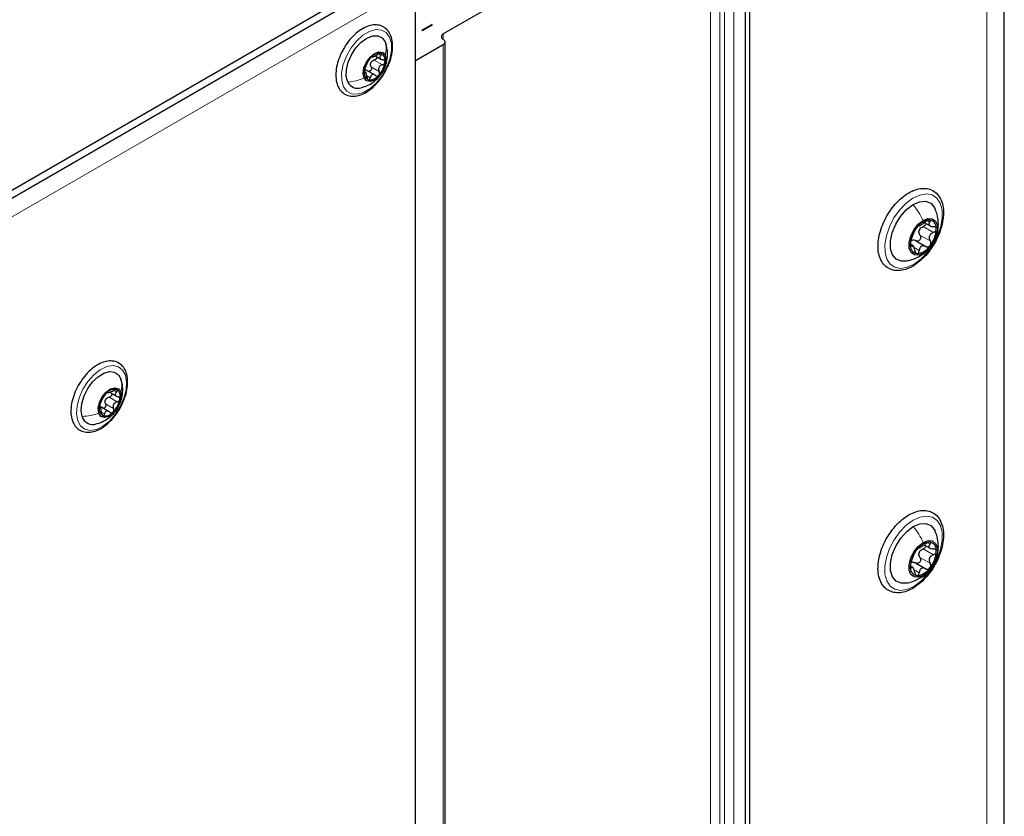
# Paper-space layout 'Blatt2' of a CAD drawing. Header units: millimetres. Extents: x 5 to 418, y 2 to 292.
# Tile 64 of 93: x 173 to 203, y 202 to 226. Entities that reach past the tile are written whole.
import ezdxf

# ---------------------------------------------------------------- set-up
doc = ezdxf.new("R2010")
doc.units = ezdxf.units.MM

psp = doc.layouts.new('Blatt2')

# ---------------------------------------------------------------- linework, layer by layer
at = {"color": 7, "linetype": 'Continuous', "lineweight": 25}
for p, q in [((202.587, 102.548), (202.587, 245.443)), ((194.706, 230.174), (194.706, 134.657)), ((193.645, 230.07), (185.513, 225.376)), ((194.847, 135.723), (194.847, 229.107)), ((161.486, 214.338), (184.099, 227.393)), ((161.486, 214.093), (184.099, 227.148)), ((184.665, 180.115), (184.665, 226.903)), ((184.866, 225.492), (185.17, 225.667)), ((184.88, 225.484), (185.184, 225.659)), ((185.184, 225.659), (185.17, 225.667)), ((185.17, 225.651), (185.17, 225.667)), ((184.866, 225.492), (184.88, 225.484)), ((183.751, 225.141), (183.78, 225.061)), ((185.513, 225.049), (184.665, 224.559)), ((185.572, 129.595), (185.572, 225.131)), ((183.441, 224.711), (183.637, 224.597)), ((183.169, 224.198), (183.111, 224.232)), ((183.443, 224.12), (183.169, 224.278)), ((200.152, 219.637), (200.326, 219.536)), ((199.888, 219.09), (200.2, 218.91)), ((199.797, 218.95), (199.737, 218.984)), ((175.279, 214.497), (175.335, 214.464)), ((175.362, 214.477), (175.588, 214.347)), ((175.043, 214.051), (175.082, 214.041)), ((175.097, 214.003), (175.053, 214.029)), ((175.35, 213.886), (175.077, 214.044)), ((200.151, 209.837), (200.329, 209.734)), ((199.795, 209.154), (199.736, 209.188)), ((199.885, 209.289), (200.196, 209.109))]:
    psp.add_line(p, q, dxfattribs=at)
at = {"color": 7, "linetype": 'Continuous', "lineweight": 18}
for p, q in [((202.059, 101.814), (202.059, 244.708)), ((193.645, 134.535), (193.645, 230.07)), ((193.928, 230.07), (193.928, 134.535)), ((194.069, 134.453), (194.069, 229.988)), ((194.352, 229.988), (194.352, 134.453)), ((184.665, 226.903), (162.334, 214.012)), ((185.513, 225.376), (185.513, 225.212)), ((185.513, 129.514), (185.513, 225.049)), ((183.539, 224.769), (183.614, 224.726)), ((183.416, 224.584), (183.663, 224.441)), ((183.112, 224.214), (183.128, 224.205)), ((183.319, 224.378), (183.566, 224.235)), ((183.206, 224.091), (183.292, 224.042)), ((200.243, 219.698), (200.321, 219.654)), ((200.117, 219.518), (200.428, 219.339)), ((200.02, 219.258), (200.331, 219.079)), ((199.728, 218.953), (199.759, 218.936)), ((199.76, 218.927), (199.998, 218.789)), ((200.032, 218.635), (200.131, 218.71)), ((175.486, 214.537), (175.568, 214.489)), ((175.345, 214.328), (175.592, 214.185)), ((175.236, 214.127), (175.484, 213.984)), ((175.115, 213.873), (175.208, 213.819)), ((200.245, 209.899), (200.323, 209.854)), ((200.018, 209.456), (200.329, 209.276)), ((200.117, 209.716), (200.428, 209.536)), ((199.728, 209.158), (199.758, 209.14)), ((199.841, 209.079), (199.995, 208.99)), ((200.024, 208.831), (200.127, 208.909))]:
    psp.add_line(p, q, dxfattribs=at)
at = {"color": 7, "linetype": 'Continuous', "lineweight": 18, "flags": 128}
for points in [[(182.478, 223.773), (182.424, 223.963), (182.421, 224.192), (182.47, 224.443), (182.567, 224.7), (182.706, 224.945), (182.878, 225.162), (183.069, 225.336), (183.269, 225.454), (183.462, 225.509), (183.636, 225.497), (183.779, 225.419), (183.881, 225.281), (183.935, 225.09), (183.938, 224.862), (183.889, 224.61), (183.792, 224.353), (183.653, 224.108), (183.482, 223.891), (183.29, 223.718), (183.091, 223.6), (182.897, 223.544), (182.723, 223.556), (182.58, 223.634), (182.478, 223.773)], [(199.806, 220.381), (200.017, 220.478), (200.216, 220.511), (200.392, 220.479), (200.536, 220.382), (200.638, 220.228), (200.693, 220.024), (200.697, 219.782), (200.651, 219.517), (200.557, 219.245), (200.42, 218.98), (200.249, 218.738), (200.053, 218.533), (199.844, 218.378), (199.633, 218.281), (199.434, 218.247), (199.258, 218.28), (199.114, 218.376), (199.012, 218.531), (198.957, 218.735), (198.953, 218.976), (198.999, 219.241), (199.093, 219.514), (199.23, 219.779), (199.401, 220.021), (199.597, 220.225), (199.806, 220.381)], [(174.392, 213.613), (174.356, 213.819), (174.372, 214.057), (174.438, 214.313), (174.552, 214.568), (174.703, 214.804), (174.883, 215.007), (175.079, 215.162), (175.278, 215.259), (175.466, 215.29), (175.63, 215.255), (175.759, 215.154), (175.845, 214.996), (175.881, 214.79), (175.866, 214.552), (175.799, 214.296), (175.686, 214.041), (175.534, 213.804), (175.354, 213.601), (175.158, 213.446), (174.959, 213.35), (174.772, 213.319), (174.607, 213.354), (174.478, 213.455), (174.392, 213.613)], [(199.815, 210.587), (200.025, 210.682), (200.224, 210.713), (200.399, 210.678), (200.541, 210.579), (200.641, 210.422), (200.694, 210.216), (200.697, 209.974), (200.648, 209.708), (200.552, 209.435), (200.414, 209.171), (200.241, 208.93), (200.045, 208.727), (199.835, 208.574), (199.625, 208.48), (199.427, 208.449), (199.251, 208.484), (199.109, 208.583), (199.009, 208.74), (198.956, 208.945), (198.953, 209.188), (199.002, 209.454), (199.098, 209.727), (199.236, 209.991), (199.409, 210.232), (199.605, 210.434), (199.815, 210.587)]]:
    psp.add_lwpolyline(points, dxfattribs=at)
at = {"color": 7, "linetype": 'Continuous', "lineweight": 25, "flags": 128}
for points in [[(182.608, 223.913), (182.562, 224.083), (182.566, 224.29), (182.619, 224.516), (182.718, 224.743), (182.855, 224.952), (183.017, 225.127), (183.193, 225.253), (183.368, 225.32), (183.527, 225.323), (183.659, 225.262), (183.751, 225.141)], [(183.106, 224.038), (183.077, 224.176), (183.102, 224.345), (183.176, 224.521), (183.289, 224.675), (183.422, 224.785), (183.557, 224.834), (183.671, 224.815), (183.749, 224.729)], [(183.749, 224.729), (183.777, 224.592), (183.752, 224.422), (183.678, 224.247), (183.566, 224.093), (183.432, 223.983), (183.298, 223.934), (183.183, 223.953), (183.106, 224.038)], [(199.81, 220.187), (200.01, 220.274), (200.195, 220.289), (200.349, 220.23), (200.462, 220.102), (200.482, 220.061)], [(199.561, 218.469), (199.455, 218.47), (199.301, 218.529), (199.188, 218.657), (199.127, 218.843), (199.123, 219.073), (199.176, 219.328), (199.281, 219.587), (199.43, 219.829), (199.611, 220.034), (199.81, 220.187)], [(200.131, 218.71), (199.982, 218.651), (199.849, 218.658), (199.749, 218.732), (199.695, 218.863), (199.692, 219.036), (199.74, 219.23), (199.835, 219.421), (199.964, 219.586), (200.113, 219.705)], [(200.113, 219.705), (200.262, 219.765), (200.395, 219.757), (200.494, 219.684), (200.549, 219.552), (200.552, 219.38), (200.504, 219.186), (200.409, 218.995), (200.28, 218.83), (200.131, 218.71)], [(174.527, 213.741), (174.497, 213.925), (174.517, 214.14), (174.586, 214.368), (174.698, 214.591), (174.845, 214.791), (175.013, 214.951), (175.19, 215.059), (175.361, 215.106), (175.513, 215.088), (175.633, 215.006), (175.711, 214.868)], [(175.033, 213.845), (175.017, 213.992), (175.054, 214.165), (175.139, 214.338), (175.258, 214.484), (175.394, 214.58), (175.525, 214.613), (175.632, 214.578), (175.699, 214.478)], [(175.699, 214.478), (175.715, 214.331), (175.678, 214.158), (175.593, 213.985), (175.474, 213.839), (175.338, 213.743), (175.207, 213.71), (175.1, 213.745), (175.033, 213.845)], [(199.563, 208.671), (199.45, 208.672), (199.296, 208.734), (199.185, 208.864), (199.126, 209.052), (199.124, 209.283), (199.178, 209.538), (199.285, 209.797), (199.436, 210.038), (199.618, 210.242), (199.817, 210.393)], [(199.817, 210.393), (200.016, 210.477), (200.2, 210.49), (200.354, 210.428), (200.465, 210.298), (200.481, 210.265)], [(200.127, 208.909), (199.978, 208.852), (199.846, 208.861), (199.747, 208.937), (199.694, 209.069), (199.692, 209.243), (199.742, 209.437), (199.838, 209.627), (199.968, 209.791), (200.117, 209.909)], [(200.117, 209.909), (200.266, 209.967), (200.398, 209.958), (200.497, 209.882), (200.55, 209.75), (200.552, 209.576), (200.502, 209.382), (200.406, 209.192), (200.276, 209.027), (200.127, 208.909)]]:
    psp.add_lwpolyline(points, dxfattribs=at)
at = {"color": 7, "linetype": 'Continuous', "lineweight": 25}
for centre, radius, start, end in [((185.544, 225.294), 0.0873, 110.7834, 249.2166), ((185.482, 225.131), 0.0873, 290.7834, 69.2166), ((183.581, 224.444), 0.346, 83.9303, 143.7428), ((183.524, 224.582), 0.227, 345.1528, 65.7124), ((183.829, 224.154), 0.724, 136.8392, 172.8005), ((183.554, 224.391), 0.265, 148.0993, 161.5403), ((183.025, 224.614), 0.724, 316.8392, 352.8005), ((183.33, 224.186), 0.227, 165.1528, 245.7124), ((183.274, 224.324), 0.346, 263.9303, 323.7428), ((182.912, 224.06), 0.337, 205.8895, 288.1969), ((200.359, 219.194), 0.526, 95.0124, 147.0696), ((200.279, 219.48), 0.241, 351.9709, 81.9846), ((200.576, 218.944), 0.85, 140.8213, 178.2449), ((200.291, 219.301), 0.312, 153.5659, 165.5003), ((199.668, 219.472), 0.85, 320.8213, 358.2449), ((199.965, 218.936), 0.241, 171.9709, 261.9846), ((199.885, 219.222), 0.526, 275.0124, 327.0696), ((175.503, 214.266), 0.301, 75.3069, 141.3223), ((175.432, 214.345), 0.258, 341.7496, 55.292), ((175.78, 213.924), 0.737, 133.9512, 169.4694), ((175.477, 214.126), 0.27, 145.0716, 158.3489), ((174.953, 214.399), 0.737, 313.9512, 349.4694), ((175.3, 213.978), 0.258, 161.7496, 235.292), ((174.849, 213.835), 0.336, 196.2862, 288.4487), ((175.229, 214.057), 0.301, 255.3069, 321.3223), ((200.355, 209.402), 0.519, 94.2933, 146.8388), ((200.277, 209.68), 0.243, 351.4025, 80.8261), ((200.58, 209.143), 0.854, 140.5505, 177.838), ((200.29, 209.496), 0.313, 153.2485, 165.1399), ((199.664, 209.675), 0.854, 320.5505, 357.838), ((199.967, 209.139), 0.243, 171.4025, 260.8261), ((199.889, 209.417), 0.519, 274.2933, 326.8388)]:
    psp.add_arc(centre, radius, start, end, dxfattribs=at)
for points, knots in [([(183.798, 224.334), (183.816, 224.368), (183.876, 224.483), (183.938, 224.689), (183.979, 224.936), (183.97, 225.167), (183.911, 225.367), (183.803, 225.524), (183.654, 225.624), (183.481, 225.662), (183.295, 225.643), (183.101, 225.568), (182.904, 225.439), (182.718, 225.262), (182.577, 225.09), (182.512, 224.973), (182.492, 224.937)], [0, 0, 0, 0, 0.0331957, 0.1119135, 0.1909934, 0.2706556, 0.3508213, 0.4298477, 0.5054831, 0.5786356, 0.6520451, 0.7281661, 0.8064651, 0.885285, 0.9639375, 1, 1, 1, 1]), ([(183.023, 223.746), (183.068, 223.757), (183.181, 223.787), (183.345, 223.877), (183.511, 224.008), (183.653, 224.178), (183.761, 224.385), (183.818, 224.616), (183.828, 224.844), (183.795, 224.987), (183.779, 225.054)], [0, 0, 0, 0, 0.082692, 0.207474, 0.330157, 0.456654, 0.599643, 0.7398, 0.878007, 1, 1, 1, 1]), ([(182.492, 224.937), (182.467, 224.895), (182.394, 224.774), (182.312, 224.559), (182.251, 224.308), (182.239, 224.069), (182.274, 223.854), (182.36, 223.675), (182.493, 223.548), (182.657, 223.482), (182.838, 223.477), (183.029, 223.527), (183.226, 223.632), (183.379, 223.755), (183.462, 223.841), (183.484, 223.864)], [0, 0, 0, 0, 0.045982, 0.131095, 0.21648, 0.3024, 0.388995, 0.475406, 0.559096, 0.639057, 0.717964, 0.798912, 0.882826, 0.968096, 1, 1, 1, 1]), ([(183.353, 224.683), (183.356, 224.68), (183.36, 224.676), (183.381, 224.683), (183.401, 224.691), (183.428, 224.704), (183.467, 224.723), (183.495, 224.742), (183.514, 224.754)], [0, 0, 0, 0, 0.249201, 0.374338, 0.498932, 0.624008, 0.74976, 1, 1, 1, 1]), ([(183.617, 224.788), (183.611, 224.789), (183.597, 224.791), (183.569, 224.784), (183.541, 224.771), (183.523, 224.76), (183.514, 224.754)], [0, 0, 0, 0, 0.249857, 0.499466, 0.749011, 1, 1, 1, 1]), ([(183.614, 224.726), (183.602, 224.712), (183.585, 224.69), (183.58, 224.661), (183.585, 224.639), (183.599, 224.621), (183.627, 224.601), (183.658, 224.595), (183.678, 224.591)], [0, 0, 0, 0, 0.249168, 0.374303, 0.498903, 0.623987, 0.749746, 1, 1, 1, 1]), ([(183.614, 224.726), (183.619, 224.733), (183.63, 224.746), (183.636, 224.765), (183.633, 224.781), (183.622, 224.786), (183.617, 224.788)], [0, 0, 0, 0, 0.2498071, 0.5000551, 0.7503094, 1, 1, 1, 1]), ([(183.143, 224.355), (183.15, 224.371), (183.161, 224.394), (183.178, 224.435), (183.192, 224.466), (183.206, 224.495), (183.225, 224.531), (183.234, 224.549), (183.24, 224.561)], [0, 0, 0, 0, 0.249199, 0.374336, 0.49893, 0.624007, 0.749759, 1, 1, 1, 1]), ([(183.301, 224.649), (183.294, 224.641), (183.281, 224.625), (183.262, 224.6), (183.248, 224.577), (183.242, 224.566), (183.24, 224.561)], [0, 0, 0, 0, 0.249991, 0.499611, 0.749127, 1, 1, 1, 1]), ([(183.319, 224.378), (183.312, 224.393), (183.299, 224.423), (183.301, 224.458), (183.303, 224.475)], [0, 0, 0, 0, 0.501552, 1, 1, 1, 1]), ([(183.353, 224.683), (183.352, 224.684), (183.35, 224.687), (183.338, 224.682), (183.322, 224.669), (183.308, 224.656), (183.301, 224.649)], [0, 0, 0, 0, 0.249852, 0.499902, 0.750115, 1, 1, 1, 1]), ([(183.329, 224.531), (183.341, 224.543), (183.366, 224.567), (183.399, 224.578), (183.416, 224.584)], [0, 0, 0, 0, 0.498457, 1, 1, 1, 1]), ([(183.494, 224.68), (183.495, 224.676), (183.497, 224.663), (183.489, 224.639), (183.471, 224.614), (183.445, 224.594), (183.426, 224.587), (183.416, 224.584)], [0, 0, 0, 0, 0.115712, 0.336078, 0.557603, 0.778353, 1, 1, 1, 1]), ([(183.663, 224.441), (183.642, 224.433), (183.61, 224.421), (183.577, 224.391), (183.558, 224.362), (183.548, 224.33), (183.546, 224.285), (183.558, 224.255), (183.566, 224.235)], [0, 0, 0, 0, 0.249199, 0.374336, 0.49893, 0.624007, 0.749759, 1, 1, 1, 1]), ([(183.663, 224.441), (183.673, 224.444), (183.693, 224.451), (183.718, 224.471), (183.737, 224.496), (183.741, 224.514), (183.743, 224.523)], [0, 0, 0, 0, 0.249815, 0.499908, 0.75012, 1, 1, 1, 1]), ([(183.743, 224.523), (183.743, 224.532), (183.742, 224.55), (183.728, 224.571), (183.706, 224.586), (183.687, 224.589), (183.678, 224.591)], [0, 0, 0, 0, 0.250033, 0.499632, 0.749228, 1, 1, 1, 1]), ([(183.111, 224.244), (183.111, 224.236), (183.11, 224.219), (183.114, 224.204), (183.12, 224.198), (183.126, 224.202), (183.128, 224.205)], [0, 0, 0, 0, 0.250033, 0.4996315, 0.7492277, 1, 1, 1, 1]), ([(183.143, 224.355), (183.14, 224.348), (183.133, 224.333), (183.123, 224.304), (183.115, 224.273), (183.112, 224.254), (183.111, 224.244)], [0, 0, 0, 0, 0.249815, 0.499908, 0.75012, 1, 1, 1, 1]), ([(183.125, 224.284), (183.139, 224.283), (183.167, 224.282), (183.192, 224.264), (183.205, 224.256)], [0, 0, 0, 0, 0.498457, 1, 1, 1, 1]), ([(183.192, 224.07), (183.19, 224.092), (183.186, 224.126), (183.175, 224.165), (183.165, 224.188), (183.156, 224.204), (183.143, 224.215), (183.134, 224.209), (183.128, 224.205)], [0, 0, 0, 0, 0.249168, 0.374303, 0.498903, 0.623987, 0.749746, 1, 1, 1, 1]), ([(183.319, 224.378), (183.323, 224.368), (183.331, 224.35), (183.332, 224.318), (183.324, 224.287), (183.307, 224.261), (183.283, 224.243), (183.256, 224.236), (183.229, 224.24), (183.213, 224.25), (183.205, 224.256)], [0, 0, 0, 0, 0.125222, 0.249483, 0.374326, 0.499063, 0.623896, 0.749388, 0.874441, 1, 1, 1, 1]), ([(183.453, 224.113), (183.436, 224.123), (183.411, 224.139), (183.374, 224.143), (183.349, 224.137), (183.327, 224.122), (183.304, 224.093), (183.297, 224.062), (183.292, 224.042)], [0, 0, 0, 0, 0.249201, 0.374338, 0.498932, 0.624008, 0.74976, 1, 1, 1, 1]), ([(183.453, 224.113), (183.46, 224.108), (183.476, 224.097), (183.503, 224.094), (183.531, 224.1), (183.546, 224.113), (183.553, 224.119)], [0, 0, 0, 0, 0.249852, 0.499902, 0.750115, 1, 1, 1, 1]), ([(183.484, 223.864), (183.515, 223.899), (183.604, 223.999), (183.715, 224.158), (183.776, 224.287), (183.798, 224.334)], [0, 0, 0, 0, 0.250656, 0.725507, 1, 1, 1, 1]), ([(183.553, 224.119), (183.559, 224.127), (183.572, 224.144), (183.579, 224.175), (183.578, 224.207), (183.57, 224.226), (183.566, 224.235)], [0, 0, 0, 0, 0.249991, 0.499611, 0.749127, 1, 1, 1, 1]), ([(183.192, 224.07), (183.194, 224.059), (183.196, 224.038), (183.206, 224.01), (183.219, 223.988), (183.231, 223.982), (183.237, 223.979)], [0, 0, 0, 0, 0.249807, 0.500055, 0.750309, 1, 1, 1, 1]), ([(183.237, 223.979), (183.243, 223.979), (183.255, 223.978), (183.272, 223.991), (183.285, 224.013), (183.29, 224.032), (183.292, 224.042)], [0, 0, 0, 0, 0.249857, 0.499466, 0.749011, 1, 1, 1, 1]), ([(198.744, 218.899), (198.746, 218.856), (198.752, 218.731), (198.8, 218.546), (198.905, 218.366), (199.055, 218.24), (199.233, 218.177), (199.428, 218.172), (199.633, 218.223), (199.845, 218.33), (200.054, 218.488), (200.249, 218.691), (200.421, 218.928), (200.563, 219.187), (200.667, 219.457), (200.729, 219.726), (200.744, 219.984), (200.711, 220.218), (200.627, 220.418), (200.495, 220.569), (200.327, 220.66), (200.139, 220.69), (199.938, 220.663), (199.728, 220.58), (199.517, 220.443), (199.314, 220.259), (199.131, 220.036), (198.975, 219.785), (198.854, 219.518), (198.773, 219.247), (198.744, 219.04), (198.744, 218.928), (198.744, 218.899)], [0, 0, 0, 0, 0.018769, 0.054401, 0.089786, 0.123846, 0.15657, 0.189043, 0.222408, 0.256954, 0.292085, 0.327234, 0.362301, 0.397335, 0.432418, 0.467619, 0.503037, 0.53872, 0.574382, 0.609118, 0.642317, 0.674808, 0.707668, 0.741743, 0.776704, 0.81188, 0.84698, 0.882019, 0.917072, 0.95221, 0.987522, 1, 1, 1, 1]), ([(200.527, 219.273), (200.541, 219.319), (200.58, 219.441), (200.584, 219.652), (200.556, 219.874), (200.5, 220.004), (200.477, 220.059)], [0, 0, 0, 0, 0.175126, 0.474647, 0.778941, 1, 1, 1, 1]), ([(199.984, 219.54), (199.989, 219.54), (199.997, 219.54), (200.024, 219.554), (200.051, 219.57), (200.083, 219.59), (200.13, 219.62), (200.163, 219.645), (200.186, 219.661)], [0, 0, 0, 0, 0.2491937, 0.3743301, 0.4989253, 0.6240038, 0.7497569, 1, 1, 1, 1]), ([(200.313, 219.719), (200.304, 219.718), (200.286, 219.717), (200.251, 219.704), (200.216, 219.685), (200.196, 219.669), (200.186, 219.661)], [0, 0, 0, 0, 0.250032, 0.499632, 0.749228, 1, 1, 1, 1]), ([(200.321, 219.654), (200.309, 219.637), (200.291, 219.611), (200.29, 219.578), (200.3, 219.556), (200.321, 219.537), (200.36, 219.519), (200.399, 219.516), (200.425, 219.515)], [0, 0, 0, 0, 0.249219, 0.374357, 0.498947, 0.62402, 0.749767, 1, 1, 1, 1]), ([(200.321, 219.654), (200.326, 219.662), (200.338, 219.678), (200.341, 219.698), (200.334, 219.714), (200.32, 219.717), (200.313, 219.719)], [0, 0, 0, 0, 0.249816, 0.499908, 0.75012, 1, 1, 1, 1]), ([(199.755, 219.112), (199.763, 219.134), (199.776, 219.167), (199.794, 219.22), (199.808, 219.259), (199.822, 219.296), (199.84, 219.339), (199.847, 219.359), (199.852, 219.372)], [0, 0, 0, 0, 0.24922, 0.374358, 0.498948, 0.624021, 0.749768, 1, 1, 1, 1]), ([(199.917, 219.48), (199.909, 219.47), (199.893, 219.449), (199.874, 219.417), (199.859, 219.39), (199.855, 219.378), (199.852, 219.372)], [0, 0, 0, 0, 0.249858, 0.499467, 0.749011, 1, 1, 1, 1]), ([(199.984, 219.54), (199.982, 219.54), (199.977, 219.541), (199.962, 219.53), (199.941, 219.51), (199.925, 219.49), (199.917, 219.48)], [0, 0, 0, 0, 0.249806, 0.500054, 0.750309, 1, 1, 1, 1]), ([(200.02, 219.258), (200.01, 219.277), (199.988, 219.313), (199.989, 219.357), (199.989, 219.379)], [0, 0, 0, 0, 0.5006447, 1, 1, 1, 1]), ([(200.012, 219.439), (200.026, 219.457), (200.055, 219.491), (200.096, 219.509), (200.117, 219.518)], [0, 0, 0, 0, 0.4981104, 1, 1, 1, 1]), ([(200.203, 219.607), (200.202, 219.602), (200.2, 219.587), (200.182, 219.561), (200.153, 219.535), (200.129, 219.524), (200.117, 219.518)], [0, 0, 0, 0, 0.120982, 0.414278, 0.706547, 1, 1, 1, 1]), ([(200.428, 219.339), (200.403, 219.327), (200.364, 219.309), (200.326, 219.268), (200.306, 219.231), (200.298, 219.191), (200.3, 219.137), (200.319, 219.102), (200.331, 219.079)], [0, 0, 0, 0, 0.24922, 0.374358, 0.498948, 0.624021, 0.749768, 1, 1, 1, 1]), ([(200.518, 219.446), (200.516, 219.456), (200.513, 219.477), (200.491, 219.499), (200.462, 219.513), (200.437, 219.514), (200.425, 219.515)], [0, 0, 0, 0, 0.24999, 0.499611, 0.749127, 1, 1, 1, 1]), ([(200.428, 219.339), (200.44, 219.344), (200.464, 219.355), (200.494, 219.382), (200.514, 219.413), (200.517, 219.435), (200.518, 219.446)], [0, 0, 0, 0, 0.2498531, 0.4999013, 0.7501145, 1, 1, 1, 1]), ([(199.755, 219.112), (199.752, 219.102), (199.744, 219.081), (199.734, 219.044), (199.727, 219.004), (199.726, 218.981), (199.726, 218.97)], [0, 0, 0, 0, 0.2498531, 0.4999013, 0.7501145, 1, 1, 1, 1]), ([(199.778, 219.109), (199.797, 219.112), (199.834, 219.117), (199.87, 219.099), (199.888, 219.09)], [0, 0, 0, 0, 0.498111, 1, 1, 1, 1]), ([(200.02, 219.258), (200.026, 219.248), (200.038, 219.226), (200.043, 219.188), (200.037, 219.149), (200.018, 219.114), (199.989, 219.088), (199.955, 219.075), (199.92, 219.075), (199.899, 219.085), (199.888, 219.09)], [0, 0, 0, 0, 0.125234, 0.249503, 0.374346, 0.49908, 0.623909, 0.749397, 0.874445, 1, 1, 1, 1]), ([(200.034, 218.633), (200.047, 218.64), (200.124, 218.679), (200.245, 218.787), (200.372, 218.923), (200.422, 219.025), (200.44, 219.061)], [0, 0, 0, 0, 0.075203, 0.433208, 0.801104, 1, 1, 1, 1]), ([(200.327, 218.935), (200.334, 218.946), (200.348, 218.968), (200.354, 219.008), (200.349, 219.047), (200.337, 219.068), (200.331, 219.079)], [0, 0, 0, 0, 0.249858, 0.499467, 0.749011, 1, 1, 1, 1]), ([(199.726, 218.97), (199.727, 218.96), (199.728, 218.94), (199.736, 218.926), (199.747, 218.923), (199.755, 218.932), (199.759, 218.936)], [0, 0, 0, 0, 0.24999, 0.499611, 0.749127, 1, 1, 1, 1]), ([(199.863, 218.797), (199.857, 218.824), (199.849, 218.865), (199.83, 218.909), (199.814, 218.935), (199.799, 218.95), (199.78, 218.957), (199.767, 218.944), (199.759, 218.936)], [0, 0, 0, 0, 0.249219, 0.374357, 0.498947, 0.62402, 0.749767, 1, 1, 1, 1]), ([(199.863, 218.797), (199.866, 218.784), (199.871, 218.759), (199.886, 218.727), (199.907, 218.703), (199.923, 218.699), (199.931, 218.697)], [0, 0, 0, 0, 0.249816, 0.499908, 0.75012, 1, 1, 1, 1]), ([(199.931, 218.697), (199.939, 218.698), (199.956, 218.7), (199.977, 218.721), (199.992, 218.752), (199.996, 218.777), (199.998, 218.789)], [0, 0, 0, 0, 0.250032, 0.499632, 0.749228, 1, 1, 1, 1]), ([(200.2, 218.91), (200.177, 218.921), (200.143, 218.936), (200.096, 218.933), (200.063, 218.921), (200.037, 218.898), (200.01, 218.856), (200.003, 218.816), (199.998, 218.789)], [0, 0, 0, 0, 0.249194, 0.37433, 0.498925, 0.624004, 0.749757, 1, 1, 1, 1]), ([(200.2, 218.91), (200.21, 218.906), (200.231, 218.896), (200.266, 218.896), (200.301, 218.908), (200.318, 218.926), (200.327, 218.935)], [0, 0, 0, 0, 0.249806, 0.500054, 0.750309, 1, 1, 1, 1]), ([(199.561, 218.475), (199.595, 218.478), (199.705, 218.486), (199.868, 218.539), (199.983, 218.604), (200.034, 218.633)], [0, 0, 0, 0, 0.206426, 0.656183, 1, 1, 1, 1]), ([(175.786, 214.22), (175.806, 214.269), (175.862, 214.402), (175.906, 214.62), (175.918, 214.858), (175.879, 215.071), (175.79, 215.247), (175.655, 215.37), (175.489, 215.432), (175.308, 215.435), (175.116, 215.381), (174.919, 215.273), (174.728, 215.113), (174.579, 214.952), (174.509, 214.839), (174.487, 214.804)], [0, 0, 0, 0, 0.049801, 0.134213, 0.219168, 0.304788, 0.390107, 0.472585, 0.551462, 0.629474, 0.709665, 0.792731, 0.877035, 0.961251, 1, 1, 1, 1]), ([(174.961, 213.521), (174.97, 213.522), (175.05, 213.536), (175.189, 213.601), (175.367, 213.713), (175.521, 213.863), (175.653, 214.057), (175.739, 214.286), (175.766, 214.53), (175.755, 214.723), (175.717, 214.83), (175.706, 214.863)], [0, 0, 0, 0, 0.017024, 0.141481, 0.262218, 0.383144, 0.512701, 0.667822, 0.803142, 0.939626, 1, 1, 1, 1]), ([(174.487, 214.804), (174.459, 214.763), (174.38, 214.648), (174.285, 214.435), (174.208, 214.183), (174.177, 213.937), (174.193, 213.711), (174.258, 213.523), (174.367, 213.378), (174.513, 213.285), (174.686, 213.25), (174.873, 213.273), (175.068, 213.351), (175.23, 213.459), (175.322, 213.543), (175.352, 213.57)], [0, 0, 0, 0, 0.04584, 0.1309, 0.216162, 0.301859, 0.388212, 0.474957, 0.551523, 0.632957, 0.712109, 0.791701, 0.874286, 0.959128, 1, 1, 1, 1]), ([(175.318, 214.479), (175.32, 214.475), (175.322, 214.469), (175.341, 214.471), (175.361, 214.477), (175.388, 214.487), (175.427, 214.503), (175.457, 214.52), (175.476, 214.532)], [0, 0, 0, 0, 0.249201, 0.374338, 0.498932, 0.624008, 0.74976, 1, 1, 1, 1]), ([(175.579, 214.557), (175.573, 214.559), (175.56, 214.563), (175.533, 214.558), (175.504, 214.548), (175.485, 214.537), (175.476, 214.532)], [0, 0, 0, 0, 0.249857, 0.499466, 0.749011, 1, 1, 1, 1]), ([(175.568, 214.489), (175.574, 214.496), (175.586, 214.509), (175.594, 214.53), (175.593, 214.547), (175.584, 214.554), (175.579, 214.557)], [0, 0, 0, 0, 0.249807, 0.500055, 0.750309, 1, 1, 1, 1]), ([(175.092, 214.166), (175.099, 214.18), (175.11, 214.202), (175.129, 214.24), (175.144, 214.27), (175.161, 214.299), (175.182, 214.335), (175.193, 214.354), (175.2, 214.367)], [0, 0, 0, 0, 0.249199, 0.374336, 0.49893, 0.624007, 0.749759, 1, 1, 1, 1]), ([(175.268, 214.454), (175.261, 214.447), (175.246, 214.433), (175.226, 214.408), (175.21, 214.385), (175.203, 214.373), (175.2, 214.367)], [0, 0, 0, 0, 0.249991, 0.499611, 0.749127, 1, 1, 1, 1]), ([(175.236, 214.127), (175.231, 214.143), (175.219, 214.174), (175.224, 214.209), (175.226, 214.226)], [0, 0, 0, 0, 0.501552, 1, 1, 1, 1]), ([(175.256, 214.281), (175.269, 214.292), (175.295, 214.315), (175.328, 214.324), (175.345, 214.328)], [0, 0, 0, 0, 0.498457, 1, 1, 1, 1]), ([(175.318, 214.479), (175.317, 214.481), (175.316, 214.485), (175.305, 214.483), (175.289, 214.473), (175.275, 214.461), (175.268, 214.454)], [0, 0, 0, 0, 0.249852, 0.499902, 0.750115, 1, 1, 1, 1]), ([(175.426, 214.441), (175.427, 214.439), (175.432, 214.429), (175.431, 214.407), (175.422, 214.38), (175.401, 214.355), (175.375, 214.337), (175.355, 214.331), (175.345, 214.328)], [0, 0, 0, 0, 0.049541, 0.239027, 0.428663, 0.619296, 0.809262, 1, 1, 1, 1]), ([(175.352, 213.57), (175.385, 213.602), (175.478, 213.695), (175.615, 213.878), (175.729, 214.069), (175.773, 214.186), (175.786, 214.22)], [0, 0, 0, 0, 0.179822, 0.520336, 0.860872, 1, 1, 1, 1]), ([(175.568, 214.489), (175.556, 214.475), (175.537, 214.453), (175.529, 214.422), (175.531, 214.398), (175.543, 214.378), (175.57, 214.354), (175.599, 214.346), (175.618, 214.34)], [0, 0, 0, 0, 0.2491679, 0.3743031, 0.4989033, 0.6239875, 0.7497462, 1, 1, 1, 1]), ([(175.592, 214.185), (175.602, 214.188), (175.622, 214.194), (175.649, 214.212), (175.669, 214.236), (175.675, 214.255), (175.677, 214.265)], [0, 0, 0, 0, 0.249815, 0.499908, 0.75012, 1, 1, 1, 1]), ([(175.677, 214.265), (175.678, 214.274), (175.679, 214.292), (175.666, 214.316), (175.646, 214.333), (175.627, 214.338), (175.618, 214.34)], [0, 0, 0, 0, 0.250033, 0.499632, 0.749228, 1, 1, 1, 1]), ([(175.055, 214.059), (175.054, 214.05), (175.051, 214.032), (175.053, 214.015), (175.058, 214.007), (175.063, 214.01), (175.066, 214.011)], [0, 0, 0, 0, 0.250033, 0.499632, 0.749228, 1, 1, 1, 1]), ([(175.092, 214.166), (175.088, 214.159), (175.082, 214.146), (175.071, 214.119), (175.061, 214.088), (175.057, 214.068), (175.055, 214.059)], [0, 0, 0, 0, 0.249815, 0.499908, 0.75012, 1, 1, 1, 1]), ([(175.116, 213.862), (175.114, 213.884), (175.112, 213.919), (175.104, 213.959), (175.097, 213.985), (175.089, 214.003), (175.079, 214.017), (175.071, 214.013), (175.066, 214.011)], [0, 0, 0, 0, 0.249168, 0.374303, 0.498903, 0.623987, 0.749746, 1, 1, 1, 1]), ([(175.236, 214.127), (175.24, 214.117), (175.246, 214.098), (175.246, 214.066), (175.236, 214.035), (175.218, 214.01), (175.194, 213.995), (175.175, 213.99), (175.166, 213.992), (175.166, 213.993)], [0, 0, 0, 0, 0.165709, 0.330147, 0.495354, 0.660422, 0.825617, 0.991683, 1, 1, 1, 1]), ([(175.464, 213.869), (175.471, 213.876), (175.484, 213.892), (175.493, 213.923), (175.494, 213.955), (175.487, 213.974), (175.484, 213.984)], [0, 0, 0, 0, 0.249991, 0.499611, 0.749127, 1, 1, 1, 1]), ([(175.592, 214.185), (175.571, 214.179), (175.539, 214.169), (175.504, 214.14), (175.484, 214.113), (175.472, 214.081), (175.467, 214.036), (175.477, 214.005), (175.484, 213.984)], [0, 0, 0, 0, 0.249199, 0.374336, 0.49893, 0.624007, 0.749759, 1, 1, 1, 1]), ([(175.116, 213.862), (175.116, 213.851), (175.118, 213.83), (175.125, 213.801), (175.137, 213.777), (175.148, 213.769), (175.153, 213.766)], [0, 0, 0, 0, 0.249807, 0.500055, 0.750309, 1, 1, 1, 1]), ([(175.153, 213.766), (175.159, 213.764), (175.17, 213.761), (175.187, 213.772), (175.2, 213.792), (175.205, 213.81), (175.208, 213.819)], [0, 0, 0, 0, 0.249857, 0.499466, 0.749011, 1, 1, 1, 1]), ([(175.366, 213.872), (175.35, 213.884), (175.327, 213.902), (175.292, 213.909), (175.267, 213.906), (175.245, 213.894), (175.222, 213.868), (175.213, 213.839), (175.208, 213.819)], [0, 0, 0, 0, 0.249201, 0.374338, 0.498932, 0.624008, 0.74976, 1, 1, 1, 1]), ([(175.366, 213.872), (175.373, 213.866), (175.388, 213.854), (175.414, 213.848), (175.441, 213.851), (175.457, 213.863), (175.464, 213.869)], [0, 0, 0, 0, 0.2498519, 0.4999015, 0.7501147, 1, 1, 1, 1]), ([(198.743, 209.111), (198.745, 209.068), (198.75, 208.942), (198.797, 208.756), (198.9, 208.574), (199.048, 208.446), (199.225, 208.38), (199.419, 208.372), (199.624, 208.421), (199.836, 208.526), (200.045, 208.682), (200.241, 208.883), (200.415, 209.118), (200.557, 209.377), (200.663, 209.647), (200.727, 209.916), (200.745, 210.175), (200.713, 210.41), (200.632, 210.611), (200.502, 210.765), (200.335, 210.859), (200.147, 210.891), (199.947, 210.866), (199.737, 210.786), (199.526, 210.652), (199.322, 210.469), (199.138, 210.247), (198.981, 209.998), (198.858, 209.731), (198.776, 209.46), (198.745, 209.253), (198.744, 209.14), (198.743, 209.111)], [0, 0, 0, 0, 0.018761, 0.054397, 0.089819, 0.123948, 0.156708, 0.189169, 0.22248, 0.256985, 0.292104, 0.327256, 0.362326, 0.39736, 0.432439, 0.467634, 0.50304, 0.538713, 0.574391, 0.609189, 0.642447, 0.674957, 0.707774, 0.741798, 0.776735, 0.811912, 0.847016, 0.882056, 0.917107, 0.952239, 0.987542, 1, 1, 1, 1]), ([(200.526, 209.472), (200.54, 209.514), (200.579, 209.634), (200.584, 209.843), (200.557, 210.069), (200.501, 210.204), (200.476, 210.263)], [0, 0, 0, 0, 0.165037, 0.462416, 0.764239, 1, 1, 1, 1]), ([(199.987, 209.745), (199.985, 209.745), (199.981, 209.745), (199.965, 209.735), (199.944, 209.715), (199.928, 209.696), (199.92, 209.686)], [0, 0, 0, 0, 0.249806, 0.500054, 0.750309, 1, 1, 1, 1]), ([(199.987, 209.745), (199.992, 209.744), (200, 209.744), (200.027, 209.758), (200.054, 209.773), (200.086, 209.793), (200.133, 209.822), (200.167, 209.847), (200.189, 209.864)], [0, 0, 0, 0, 0.2491937, 0.3743301, 0.4989253, 0.6240038, 0.7497569, 1, 1, 1, 1]), ([(200.203, 209.807), (200.203, 209.801), (200.2, 209.785), (200.182, 209.758), (200.153, 209.732), (200.129, 209.721), (200.117, 209.716)], [0, 0, 0, 0, 0.140811, 0.427491, 0.713167, 1, 1, 1, 1]), ([(200.316, 209.92), (200.307, 209.92), (200.289, 209.919), (200.255, 209.906), (200.22, 209.887), (200.199, 209.871), (200.189, 209.864)], [0, 0, 0, 0, 0.250032, 0.499632, 0.749228, 1, 1, 1, 1]), ([(200.323, 209.854), (200.311, 209.837), (200.293, 209.811), (200.292, 209.778), (200.301, 209.755), (200.322, 209.737), (200.361, 209.718), (200.4, 209.715), (200.426, 209.713)], [0, 0, 0, 0, 0.2492191, 0.3743567, 0.4989469, 0.6240198, 0.7497675, 1, 1, 1, 1]), ([(200.323, 209.854), (200.329, 209.862), (200.34, 209.878), (200.344, 209.899), (200.338, 209.915), (200.323, 209.918), (200.316, 209.92)], [0, 0, 0, 0, 0.249816, 0.499908, 0.75012, 1, 1, 1, 1]), ([(199.756, 209.317), (199.764, 209.339), (199.776, 209.372), (199.795, 209.425), (199.809, 209.464), (199.824, 209.501), (199.842, 209.544), (199.85, 209.564), (199.855, 209.577)], [0, 0, 0, 0, 0.24922, 0.374358, 0.498948, 0.624021, 0.749768, 1, 1, 1, 1]), ([(199.92, 209.686), (199.912, 209.676), (199.896, 209.655), (199.877, 209.623), (199.862, 209.595), (199.857, 209.583), (199.855, 209.577)], [0, 0, 0, 0, 0.249858, 0.499467, 0.749011, 1, 1, 1, 1]), ([(200.018, 209.456), (200.024, 209.445), (200.036, 209.424), (200.04, 209.385), (200.034, 209.346), (200.015, 209.311), (199.986, 209.285), (199.952, 209.273), (199.917, 209.273), (199.896, 209.284), (199.885, 209.289)], [0, 0, 0, 0, 0.125234, 0.249503, 0.374346, 0.49908, 0.623909, 0.749397, 0.874445, 1, 1, 1, 1]), ([(200.018, 209.456), (200.007, 209.474), (199.986, 209.511), (199.987, 209.555), (199.988, 209.577)], [0, 0, 0, 0, 0.500645, 1, 1, 1, 1]), ([(200.011, 209.637), (200.025, 209.655), (200.054, 209.689), (200.096, 209.707), (200.117, 209.716)], [0, 0, 0, 0, 0.49811, 1, 1, 1, 1]), ([(200.428, 209.536), (200.402, 209.524), (200.364, 209.507), (200.325, 209.466), (200.305, 209.429), (200.296, 209.389), (200.298, 209.335), (200.317, 209.3), (200.329, 209.276)], [0, 0, 0, 0, 0.2492203, 0.374358, 0.498948, 0.6240206, 0.749768, 1, 1, 1, 1]), ([(200.518, 209.643), (200.516, 209.654), (200.513, 209.674), (200.492, 209.697), (200.462, 209.711), (200.438, 209.712), (200.426, 209.713)], [0, 0, 0, 0, 0.24999, 0.499611, 0.749127, 1, 1, 1, 1]), ([(200.428, 209.536), (200.44, 209.542), (200.464, 209.552), (200.493, 209.579), (200.514, 209.61), (200.517, 209.632), (200.518, 209.643)], [0, 0, 0, 0, 0.249853, 0.499901, 0.750114, 1, 1, 1, 1]), ([(199.756, 209.317), (199.752, 209.307), (199.745, 209.287), (199.735, 209.25), (199.727, 209.21), (199.726, 209.187), (199.726, 209.176)], [0, 0, 0, 0, 0.249853, 0.499901, 0.750114, 1, 1, 1, 1]), ([(199.726, 209.176), (199.727, 209.166), (199.728, 209.146), (199.736, 209.131), (199.746, 209.128), (199.754, 209.136), (199.758, 209.14)], [0, 0, 0, 0, 0.24999, 0.499611, 0.749127, 1, 1, 1, 1]), ([(199.861, 209), (199.855, 209.027), (199.847, 209.068), (199.828, 209.112), (199.813, 209.138), (199.798, 209.154), (199.779, 209.161), (199.766, 209.149), (199.758, 209.14)], [0, 0, 0, 0, 0.249219, 0.374357, 0.498947, 0.62402, 0.749767, 1, 1, 1, 1]), ([(199.775, 209.309), (199.794, 209.311), (199.832, 209.316), (199.867, 209.298), (199.885, 209.289)], [0, 0, 0, 0, 0.498111, 1, 1, 1, 1]), ([(200.196, 209.109), (200.174, 209.119), (200.14, 209.135), (200.093, 209.133), (200.061, 209.121), (200.034, 209.098), (200.007, 209.057), (200, 209.017), (199.995, 208.99)], [0, 0, 0, 0, 0.249194, 0.37433, 0.498925, 0.624004, 0.749757, 1, 1, 1, 1]), ([(200.025, 208.829), (200.039, 208.836), (200.117, 208.875), (200.239, 208.982), (200.368, 209.12), (200.42, 209.224), (200.439, 209.262)], [0, 0, 0, 0, 0.075742, 0.428895, 0.790916, 1, 1, 1, 1]), ([(200.196, 209.109), (200.207, 209.104), (200.228, 209.094), (200.263, 209.093), (200.297, 209.105), (200.315, 209.123), (200.324, 209.133)], [0, 0, 0, 0, 0.249806, 0.500054, 0.750309, 1, 1, 1, 1]), ([(200.324, 209.133), (200.331, 209.144), (200.345, 209.166), (200.351, 209.205), (200.347, 209.244), (200.335, 209.265), (200.329, 209.276)], [0, 0, 0, 0, 0.249858, 0.4994668, 0.7490113, 1, 1, 1, 1]), ([(199.563, 208.677), (199.594, 208.679), (199.7, 208.686), (199.859, 208.737), (199.975, 208.801), (200.025, 208.829)], [0, 0, 0, 0, 0.187625, 0.649178, 1, 1, 1, 1]), ([(199.861, 209), (199.863, 208.987), (199.868, 208.961), (199.883, 208.929), (199.904, 208.905), (199.92, 208.901), (199.928, 208.899)], [0, 0, 0, 0, 0.249816, 0.499908, 0.75012, 1, 1, 1, 1]), ([(199.928, 208.899), (199.936, 208.9), (199.952, 208.902), (199.973, 208.923), (199.989, 208.953), (199.993, 208.977), (199.995, 208.99)], [0, 0, 0, 0, 0.250032, 0.499632, 0.749228, 1, 1, 1, 1])]:
    psp.add_open_spline(points, degree=3, knots=knots, dxfattribs=at)
at = {"color": 7, "linetype": 'Continuous', "lineweight": 18}
for points in [[(183.751, 225.141), (183.765, 225.075), (183.793, 224.943), (183.763, 224.8), (183.749, 224.729)], [(182.608, 223.913), (182.692, 223.922), (182.861, 223.941), (183.024, 224.006), (183.106, 224.038)], [(199.81, 220.187), (199.868, 220.112), (199.985, 219.962), (200.07, 219.791), (200.113, 219.705)], [(175.711, 214.868), (175.723, 214.805), (175.749, 214.679), (175.716, 214.545), (175.699, 214.478)], [(174.527, 213.741), (174.612, 213.747), (174.783, 213.76), (174.95, 213.816), (175.033, 213.845)], [(199.817, 210.393), (199.875, 210.317), (199.99, 210.167), (200.075, 209.995), (200.117, 209.909)]]:
    psp.add_open_spline(points, degree=3, dxfattribs=at)

doc.saveas('drawing.dxf')
